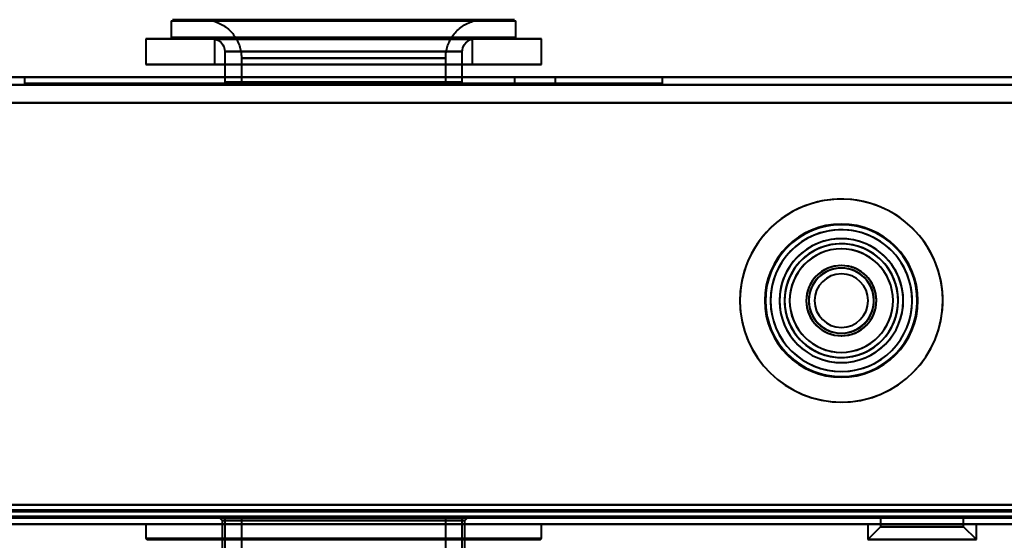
# Model space of a CAD drawing. Header units: millimetres. Extents: x -1442 to 3067, y -120 to 1171.
# Tile 18 of 66: x 302 to 379, y 127 to 168. Entities that reach past the tile are written whole.
import ezdxf

# ---------------------------------------------------------------- set-up
doc = ezdxf.new("R2010")
doc.units = ezdxf.units.MM
doc.layers.add('G-IMPT', color=8, linetype='Continuous', lineweight=40)

# ---------------------------------------------------------------- blocks, each defined once
blk = doc.blocks.new('NEXA 1500 CALQUES_dwg-769064-Gauche')
at = {"layer": 'G-IMPT'}
for p, q in [((314, 167.772), (314, 166.472)), ((314, 167.772), (332.671, 167.772)), ((314, 167.772), (322.329, 167.772)), ((332.633, 167.872), (314.1, 167.872)), ((316.5, 167.872), (331.714, 167.872)), ((331.714, 167.872), (316.5, 167.872)), ((322.329, 167.772), (341, 167.772)), ((340.9, 167.872), (322.367, 167.872)), ((323.286, 167.872), (338.5, 167.872)), ((338.5, 167.872), (323.286, 167.872)), ((332.671, 167.772), (341, 167.772)), ((341, 166.472), (341, 167.772)), ((312, 166.372), (312, 164.372)), ((333.437, 166.372), (312, 166.372)), ((312, 166.372), (333.437, 166.372)), ((312, 166.372), (321.563, 166.372)), ((322.329, 166.472), (314, 166.472)), ((332.671, 166.472), (314, 166.472)), ((314.1, 166.372), (332.633, 166.372)), ((317.4, 166.352), (317.4, 164.372)), ((331.369, 166.352), (317.4, 166.352)), ((317.4, 166.352), (331.369, 166.352)), ((343, 166.372), (321.563, 166.372)), ((321.563, 166.372), (343, 166.372)), ((341, 166.472), (322.329, 166.472)), ((322.367, 166.372), (340.9, 166.372)), ((337.6, 166.352), (323.631, 166.352)), ((323.631, 166.352), (337.6, 166.352)), ((341, 166.472), (332.671, 166.472)), ((333.437, 166.372), (343, 166.372)), ((337.6, 164.372), (337.6, 166.352)), ((343, 164.372), (343, 166.372)), ((318.2, 165.372), (318.2, 162.972)), ((331.062, 165.372), (318.2, 165.372)), ((318.2, 165.372), (331.062, 165.372)), ((336.8, 165.372), (323.938, 165.372)), ((323.938, 165.372), (336.8, 165.372)), ((336.8, 162.972), (336.8, 165.372)), ((321.563, 164.372), (312, 164.372)), ((333.437, 164.372), (312, 164.372)), ((312, 164.372), (333.437, 164.372)), ((331.369, 164.372), (317.4, 164.372)), ((317.4, 164.372), (331.369, 164.372)), ((319.5, 164.872), (319.5, 162.872)), ((319.5, 164.872), (330.564, 164.872)), ((330.564, 164.872), (319.5, 164.872)), ((343, 164.372), (321.563, 164.372)), ((321.563, 164.372), (343, 164.372)), ((337.6, 164.372), (323.631, 164.372)), ((323.631, 164.372), (337.6, 164.372)), ((324.436, 164.872), (335.5, 164.872)), ((335.5, 164.872), (324.436, 164.872)), ((343, 164.372), (333.437, 164.372)), ((335.5, 162.872), (335.5, 164.872)), ((416.4, 163.372), (-381.4, 163.372)), ((302.5, 163.372), (302.5, 162.872)), ((302.5, 163.372), (327.5, 163.372)), ((327.5, 163.372), (302.5, 163.372)), ((352.5, 163.372), (302.5, 163.372)), ((302.5, 162.872), (352.5, 162.872)), ((302.5, 162.872), (352.5, 162.872)), ((352.5, 162.872), (302.5, 162.872)), ((352.5, 162.872), (302.5, 162.872)), ((331.062, 162.972), (318.2, 162.972)), ((318.2, 162.872), (336.8, 162.872)), ((318.2, 162.872), (336.8, 162.872)), ((319.5, 162.872), (330.564, 162.872)), ((335.5, 162.872), (319.5, 162.872)), ((335.5, 162.872), (319.5, 162.872)), ((336.8, 162.972), (323.938, 162.972)), ((324.436, 162.872), (335.5, 162.872)), ((327.5, 163.372), (352.5, 163.372)), ((352.5, 163.372), (327.5, 163.372)), ((330.564, 162.872), (335.5, 162.872)), ((340.9, 163.372), (340.9, 162.872)), ((342.5, 163.372), (340.9, 163.372)), ((344.1, 163.372), (340.9, 163.372)), ((340.9, 163.372), (342.5, 163.372)), ((344.1, 162.872), (340.9, 162.872)), ((344.1, 162.872), (340.9, 162.872)), ((340.9, 162.872), (344.1, 162.872)), ((340.9, 162.872), (344.1, 162.872)), ((344.1, 163.372), (342.5, 163.372)), ((342.5, 163.372), (344.1, 163.372)), ((344.1, 162.872), (344.1, 163.372)), ((352.5, 162.872), (352.5, 163.372)), ((-416.4, 128.872), (416.4, 128.872)), ((317.784, 128.872), (318, 128.656)), ((334.308, 128.872), (317.784, 128.872)), ((320.692, 128.872), (317.784, 128.872)), ((317.784, 128.872), (337.216, 128.872)), ((317.784, 128.872), (337.216, 128.872)), ((318.2, 128.872), (318.2, 92.972)), ((318.2, 128.872), (331.062, 128.872)), ((336.8, 128.872), (318.2, 128.872)), ((336.8, 128.872), (318.2, 128.872)), ((319.5, 128.872), (319.5, 92.972)), ((319.5, 128.872), (335.5, 128.872)), ((319.5, 128.872), (335.5, 128.872)), ((330.564, 128.872), (319.5, 128.872)), ((337.216, 128.872), (320.692, 128.872)), ((323.938, 128.872), (336.8, 128.872)), ((335.5, 128.872), (324.436, 128.872)), ((335.5, 128.872), (330.564, 128.872)), ((331.062, 128.872), (336.8, 128.872)), ((337.216, 128.872), (334.308, 128.872)), ((335.5, 92.972), (335.5, 128.872)), ((336.8, 92.972), (336.8, 128.872)), ((337, 128.656), (337.216, 128.872)), ((369.58, 128.872), (369.58, 128.172)), ((369.58, 128.872), (369.58, 128.172)), ((369.58, 128.872), (376.08, 128.872)), ((369.58, 128.872), (376.08, 128.872)), ((369.58, 128.872), (376.08, 128.872)), ((369.58, 128.872), (376.08, 128.872)), ((372.83, 128.872), (369.58, 128.872)), ((372.83, 128.872), (369.58, 128.872)), ((376.08, 128.872), (372.83, 128.872)), ((376.08, 128.872), (372.83, 128.872)), ((376.08, 128.872), (372.83, 128.872)), ((376.08, 128.872), (372.83, 128.872)), ((376.08, 128.172), (376.08, 128.872)), ((376.08, 128.172), (376.08, 128.872)), ((-416.9, 128.372), (416.9, 128.372)), ((417.5, 128.372), (-400.5, 128.372)), ((417.5, 128.372), (-400.5, 128.372)), ((-381.9, 128.372), (416.9, 128.372)), ((312, 128.372), (312, 127.256)), ((327.5, 128.372), (312, 128.372)), ((312, 128.372), (338.36, 128.372)), ((316.64, 128.372), (327.5, 128.372)), ((318, 128.656), (318, 116.656)), ((318, 128.656), (320.844, 128.656)), ((318, 128.656), (334.156, 128.656)), ((334.156, 128.656), (318, 128.656)), ((320.844, 128.656), (318, 128.656)), ((320.844, 128.656), (337, 128.656)), ((337, 128.656), (320.844, 128.656)), ((343, 128.372), (327.5, 128.372)), ((327.5, 128.372), (343, 128.372)), ((334.156, 128.656), (337, 128.656)), ((337, 128.656), (334.156, 128.656)), ((337, 116.656), (337, 128.656)), ((343, 127.256), (343, 128.372)), ((368.58, 128.372), (368.58, 127.172)), ((368.58, 128.372), (368.58, 127.172)), ((368.58, 128.372), (372.83, 128.372)), ((368.58, 128.372), (372.83, 128.372)), ((372.83, 128.372), (368.58, 128.372)), ((372.83, 128.372), (368.58, 128.372)), ((369.58, 128.172), (368.58, 127.172)), ((369.58, 128.172), (368.58, 127.172)), ((369.58, 128.172), (372.83, 128.172)), ((369.58, 128.172), (372.83, 128.172)), ((372.83, 128.172), (369.58, 128.172)), ((372.83, 128.172), (369.58, 128.172)), ((372.83, 128.372), (377.08, 128.372)), ((372.83, 128.372), (377.08, 128.372)), ((377.08, 128.372), (372.83, 128.372)), ((377.08, 128.372), (372.83, 128.372)), ((372.83, 128.172), (376.08, 128.172)), ((372.83, 128.172), (376.08, 128.172)), ((376.08, 128.172), (372.83, 128.172)), ((376.08, 128.172), (372.83, 128.172)), ((377.08, 127.172), (376.08, 128.172)), ((377.08, 127.172), (376.08, 128.172)), ((377.08, 127.172), (377.08, 128.372)), ((377.08, 127.172), (377.08, 128.372)), ((338.36, 127.256), (312, 127.256)), ((312.1, 127.156), (338.29, 127.156)), ((313.97, 127.156), (313.655, 127.156)), ((343, 127.256), (316.64, 127.256)), ((316.71, 127.156), (342.9, 127.156)), ((318.002, 127.156), (317.217, 127.156)), ((324.253, 127.156), (323.193, 127.156)), ((331.807, 127.156), (330.747, 127.156)), ((337.783, 127.156), (336.998, 127.156)), ((341.345, 127.156), (341.03, 127.156)), ((368.58, 127.172), (372.83, 127.172)), ((368.58, 127.172), (372.83, 127.172)), ((372.83, 127.172), (368.58, 127.172)), ((372.83, 127.172), (368.58, 127.172)), ((372.83, 127.172), (377.08, 127.172)), ((372.83, 127.172), (377.08, 127.172)), ((377.08, 127.172), (372.83, 127.172)), ((377.08, 127.172), (372.83, 127.172))]:
    blk.add_line(p, q, dxfattribs=at)
at = {"layer": 'G-IMPT', "flags": 128}
for points in [[(316.5, 167.872), (316.62, 167.87), (316.74, 167.863), (316.859, 167.851), (316.978, 167.834), (317.096, 167.813), (317.213, 167.786), (317.329, 167.755), (317.444, 167.72), (317.557, 167.68), (317.668, 167.635), (317.778, 167.587), (317.885, 167.533), (317.991, 167.476), (318.094, 167.414), (318.194, 167.348), (318.292, 167.279), (318.386, 167.205), (318.478, 167.128), (318.567, 167.047), (318.652, 166.962), (318.734, 166.875), (318.812, 166.784), (318.887, 166.69), (318.958, 166.593), (319.024, 166.493), (319.087, 166.391), (319.146, 166.286), (319.2, 166.179), (319.25, 166.07), (319.296, 165.959), (319.337, 165.847), (319.374, 165.732), (319.406, 165.617), (319.434, 165.5), (319.456, 165.382), (319.474, 165.264), (319.488, 165.144), (319.496, 165.025), (319.5, 164.905), (319.5, 164.872)], [(335.5, 164.872), (335.502, 164.992), (335.51, 165.112), (335.522, 165.231), (335.538, 165.35), (335.56, 165.468), (335.586, 165.585), (335.617, 165.701), (335.652, 165.816), (335.692, 165.929), (335.737, 166.041), (335.786, 166.15), (335.839, 166.258), (335.897, 166.363), (335.958, 166.466), (336.024, 166.566), (336.094, 166.664), (336.167, 166.759), (336.245, 166.85), (336.325, 166.939), (336.41, 167.024), (336.498, 167.106), (336.589, 167.185), (336.683, 167.259), (336.779, 167.33), (336.879, 167.397), (336.981, 167.46), (337.086, 167.518), (337.193, 167.573), (337.302, 167.623), (337.413, 167.668), (337.526, 167.71), (337.64, 167.746), (337.755, 167.778), (337.872, 167.806), (337.99, 167.829), (338.109, 167.847), (338.228, 167.86), (338.348, 167.868), (338.468, 167.872), (338.5, 167.872)], [(317.4, 166.352), (317.558, 166.306), (317.695, 166.241), (317.912, 166.075), (318.042, 165.912), (318.114, 165.777), (318.182, 165.563), (318.2, 165.372)], [(336.8, 165.372), (336.812, 165.525), (336.844, 165.665), (336.953, 165.903), (337.08, 166.066), (337.197, 166.17), (337.4, 166.289), (337.6, 166.352)], [(416.4, 163.372), (216.95, 163.372), (17.5, 163.372), (-181.95, 163.372), (-381.4, 163.372)], [(-381.4, 163.372), (-181.95, 163.372), (17.5, 163.372), (216.95, 163.372), (416.4, 163.372)], [(416.4, 163.372), (216.95, 163.372), (17.5, 163.372), (-181.95, 163.372), (-381.4, 163.372)], [(-381.4, 163.372), (-181.95, 163.372), (17.5, 163.372), (216.95, 163.372), (416.4, 163.372)], [(416.4, 162.772), (216.95, 162.772), (17.5, 162.772), (-181.95, 162.772), (-381.4, 162.772)], [(-381.4, 162.772), (-181.95, 162.772), (17.5, 162.772), (216.95, 162.772), (416.4, 162.772)], [(-381.4, 162.772), (-181.95, 162.772), (17.5, 162.772), (216.95, 162.772), (416.4, 162.772)], [(416.4, 162.772), (216.95, 162.772), (17.5, 162.772), (-181.95, 162.772), (-381.4, 162.772)], [(-381.9, 161.372), (-182.325, 161.372), (17.25, 161.372), (216.825, 161.372), (416.4, 161.372)], [(416.4, 161.372), (216.825, 161.372), (17.25, 161.372), (-182.325, 161.372), (-381.9, 161.372)], [(-381.9, 161.372), (-182.325, 161.372), (17.25, 161.372), (216.825, 161.372), (416.4, 161.372)], [(416.4, 161.372), (216.825, 161.372), (17.25, 161.372), (-182.325, 161.372), (-381.9, 161.372)], [(-381.4, 161.372), (-181.95, 161.372), (17.5, 161.372), (216.95, 161.372), (416.4, 161.372)], [(-381.4, 161.372), (-181.95, 161.372), (17.5, 161.372), (216.95, 161.372), (416.4, 161.372)], [(416.4, 161.372), (216.95, 161.372), (17.5, 161.372), (-181.95, 161.372), (-381.4, 161.372)], [(416.4, 161.372), (216.95, 161.372), (17.5, 161.372), (-181.95, 161.372), (-381.4, 161.372)], [(416.4, 129.872), (216.95, 129.872), (17.5, 129.872), (-181.95, 129.872), (-381.4, 129.872)], [(-381.4, 129.872), (-181.95, 129.872), (17.5, 129.872), (216.95, 129.872), (416.4, 129.872)], [(416.4, 129.872), (216.95, 129.872), (17.5, 129.872), (-181.95, 129.872), (-381.4, 129.872)], [(-381.4, 129.872), (-181.95, 129.872), (17.5, 129.872), (216.95, 129.872), (416.4, 129.872)], [(-381.4, 129.872), (-181.95, 129.872), (17.5, 129.872), (216.95, 129.872), (416.4, 129.872)], [(416.4, 129.872), (216.95, 129.872), (17.5, 129.872), (-181.95, 129.872), (-381.4, 129.872)], [(416.4, 129.872), (216.95, 129.872), (17.5, 129.872), (-181.95, 129.872), (-381.4, 129.872)], [(-381.4, 129.872), (-181.95, 129.872), (17.5, 129.872), (216.95, 129.872), (416.4, 129.872)], [(-416.9, 128.972), (-208.45, 128.972), (0, 128.972), (208.45, 128.972), (416.9, 128.972)], [(416.9, 128.972), (208.45, 128.972), (0, 128.972), (-208.45, 128.972), (-416.9, 128.972)], [(416.9, 128.972), (208.45, 128.972), (0, 128.972), (-208.45, 128.972), (-416.9, 128.972)], [(-416.9, 128.972), (-208.45, 128.972), (0, 128.972), (208.45, 128.972), (416.9, 128.972)], [(416.9, 128.972), (208.45, 128.972), (0, 128.972), (-208.45, 128.972), (-416.9, 128.972)], [(-416.9, 128.972), (-208.45, 128.972), (0, 128.972), (208.45, 128.972), (416.9, 128.972)], [(-416.9, 128.872), (-208.45, 128.872), (0, 128.872), (208.45, 128.872), (416.9, 128.872)], [(416.9, 128.872), (208.45, 128.872), (0, 128.872), (-208.45, 128.872), (-416.9, 128.872)], [(416.4, 129.472), (208.2, 129.472), (0, 129.472), (-208.2, 129.472), (-416.4, 129.472)], [(-416.4, 129.472), (-208.2, 129.472), (0, 129.472), (208.2, 129.472), (416.4, 129.472)], [(416.4, 129.372), (208.2, 129.372), (0, 129.372), (-208.2, 129.372), (-416.4, 129.372)], [(-416.4, 129.372), (-208.2, 129.372), (0, 129.372), (208.2, 129.372), (416.4, 129.372)], [(-416.4, 129.372), (-208.2, 129.372), (0, 129.372), (208.2, 129.372), (416.4, 129.372)], [(416.4, 129.372), (208.2, 129.372), (0, 129.372), (-208.2, 129.372), (-416.4, 129.372)], [(416.4, 129.372), (208.2, 129.372), (0, 129.372), (-208.2, 129.372), (-416.4, 129.372)], [(-416.4, 129.372), (-208.2, 129.372), (0, 129.372), (208.2, 129.372), (416.4, 129.372)], [(-416.4, 128.872), (-208.2, 128.872), (0, 128.872), (208.2, 128.872), (416.4, 128.872)], [(416.4, 128.872), (208.2, 128.872), (0, 128.872), (-208.2, 128.872), (-416.4, 128.872)], [(-416.4, 128.872), (-208.2, 128.872), (0, 128.872), (208.2, 128.872), (416.4, 128.872)], [(416.4, 128.872), (208.2, 128.872), (0, 128.872), (-208.2, 128.872), (-416.4, 128.872)], [(416.4, 128.872), (208.2, 128.872), (0, 128.872), (-208.2, 128.872), (-416.4, 128.872)], [(-416.4, 128.872), (-208.2, 128.872), (0, 128.872), (208.2, 128.872), (416.4, 128.872)], [(416.4, 128.872), (208.2, 128.872), (0, 128.872), (-208.2, 128.872), (-416.4, 128.872)], [(-416.4, 128.872), (-208.2, 128.872), (0, 128.872), (208.2, 128.872), (416.4, 128.872)], [(416.4, 128.872), (208.2, 128.872), (0, 128.872), (-208.2, 128.872), (-416.4, 128.872)], [(-416.4, 128.872), (-208.2, 128.872), (0, 128.872), (208.2, 128.872), (416.4, 128.872)], [(-416.4, 128.872), (-208.2, 128.872), (0, 128.872), (208.2, 128.872), (416.4, 128.872)], [(416.4, 128.872), (208.2, 128.872), (0, 128.872), (-208.2, 128.872), (-416.4, 128.872)], [(416.4, 129.472), (216.825, 129.472), (17.25, 129.472), (-182.325, 129.472), (-381.9, 129.472)], [(-381.9, 129.472), (-182.325, 129.472), (17.25, 129.472), (216.825, 129.472), (416.4, 129.472)], [(-381.9, 129.472), (-182.325, 129.472), (17.25, 129.472), (216.825, 129.472), (416.4, 129.472)], [(416.4, 129.472), (216.825, 129.472), (17.25, 129.472), (-182.325, 129.472), (-381.9, 129.472)], [(416.9, 128.972), (217.2, 128.972), (17.5, 128.972), (-182.2, 128.972), (-381.9, 128.972)], [(-381.9, 128.972), (-182.2, 128.972), (17.5, 128.972), (217.2, 128.972), (416.9, 128.972)], [(416.9, 128.972), (217.2, 128.972), (17.5, 128.972), (-182.2, 128.972), (-381.9, 128.972)], [(-381.9, 128.972), (-182.2, 128.972), (17.5, 128.972), (217.2, 128.972), (416.9, 128.972)], [(416.9, 128.972), (217.2, 128.972), (17.5, 128.972), (-182.2, 128.972), (-381.9, 128.972)], [(-381.9, 128.972), (-182.2, 128.972), (17.5, 128.972), (217.2, 128.972), (416.9, 128.972)], [(-381.9, 128.872), (-182.2, 128.872), (17.5, 128.872), (217.2, 128.872), (416.9, 128.872)], [(416.9, 128.872), (217.2, 128.872), (17.5, 128.872), (-182.2, 128.872), (-381.9, 128.872)], [(-381.5, 128.872), (-182, 128.872), (17.5, 128.872), (217, 128.872), (416.5, 128.872)], [(416.5, 128.872), (217, 128.872), (17.5, 128.872), (-182, 128.872), (-381.5, 128.872)], [(-381.5, 128.872), (-182, 128.872), (17.5, 128.872), (217, 128.872), (416.5, 128.872)], [(416.5, 128.872), (217, 128.872), (17.5, 128.872), (-182, 128.872), (-381.5, 128.872)], [(-416.9, 128.372), (-208.45, 128.372), (0, 128.372), (208.45, 128.372), (416.9, 128.372)], [(416.9, 128.372), (208.45, 128.372), (0, 128.372), (-208.45, 128.372), (-416.9, 128.372)], [(416.9, 128.372), (208.45, 128.372), (0, 128.372), (-208.45, 128.372), (-416.9, 128.372)], [(-416.9, 128.372), (-208.45, 128.372), (0, 128.372), (208.45, 128.372), (416.9, 128.372)], [(-400.5, 128.372), (-196.15, 128.372), (8.2, 128.372), (212.55, 128.372), (416.9, 128.372)], [(416.9, 128.372), (212.55, 128.372), (8.2, 128.372), (-196.15, 128.372), (-400.5, 128.372)], [(416.9, 128.372), (212.55, 128.372), (8.2, 128.372), (-196.15, 128.372), (-400.5, 128.372)], [(416.9, 128.372), (212.55, 128.372), (8.2, 128.372), (-196.15, 128.372), (-400.5, 128.372)], [(-400.5, 128.372), (-196.15, 128.372), (8.2, 128.372), (212.55, 128.372), (416.9, 128.372)], [(-400.5, 128.372), (-196.15, 128.372), (8.2, 128.372), (212.55, 128.372), (416.9, 128.372)], [(-400.5, 128.372), (-196.15, 128.372), (8.2, 128.372), (212.55, 128.372), (416.9, 128.372)], [(416.9, 128.372), (212.55, 128.372), (8.2, 128.372), (-196.15, 128.372), (-400.5, 128.372)], [(-381.9, 128.372), (-182.2, 128.372), (17.5, 128.372), (217.2, 128.372), (416.9, 128.372)], [(-381.9, 128.372), (-183.8, 128.372), (14.3, 128.372), (212.4, 128.372), (410.5, 128.372)], [(410.5, 128.372), (212.4, 128.372), (14.3, 128.372), (-183.8, 128.372), (-381.9, 128.372)], [(-381.9, 128.372), (-183.8, 128.372), (14.3, 128.372), (212.4, 128.372), (410.5, 128.372)], [(416.9, 128.372), (217.2, 128.372), (17.5, 128.372), (-182.2, 128.372), (-381.9, 128.372)], [(410.5, 128.372), (212.4, 128.372), (14.3, 128.372), (-183.8, 128.372), (-381.9, 128.372)], [(416.9, 128.372), (217.2, 128.372), (17.5, 128.372), (-182.2, 128.372), (-381.9, 128.372)], [(-381.9, 128.372), (-183.8, 128.372), (14.3, 128.372), (212.4, 128.372), (410.5, 128.372)], [(410.5, 128.372), (212.4, 128.372), (14.3, 128.372), (-183.8, 128.372), (-381.9, 128.372)], [(410.5, 128.372), (212.4, 128.372), (14.3, 128.372), (-183.8, 128.372), (-381.9, 128.372)], [(-381.9, 128.372), (-183.8, 128.372), (14.3, 128.372), (212.4, 128.372), (410.5, 128.372)], [(-381.9, 128.372), (-182.2, 128.372), (17.5, 128.372), (217.2, 128.372), (416.9, 128.372)], [(-381.9, 128.372), (-182.2, 128.372), (17.5, 128.372), (217.2, 128.372), (416.9, 128.372)], [(416.9, 128.372), (217.2, 128.372), (17.5, 128.372), (-182.2, 128.372), (-381.9, 128.372)], [(-381.9, 128.372), (-182.2, 128.372), (17.5, 128.372), (217.2, 128.372), (416.9, 128.372)], [(416.9, 128.372), (217.2, 128.372), (17.5, 128.372), (-182.2, 128.372), (-381.9, 128.372)], [(313.695, 127.156), (314.575, 127.156), (315.456, 127.156), (316.336, 127.156), (317.217, 127.156)], [(323.193, 127.156), (320.887, 127.156), (318.581, 127.156), (316.275, 127.156), (313.97, 127.156)], [(318.002, 127.156), (321.188, 127.156), (324.375, 127.156), (327.561, 127.156), (330.747, 127.156)], [(336.998, 127.156), (333.812, 127.156), (330.625, 127.156), (327.439, 127.156), (324.253, 127.156)], [(331.807, 127.156), (334.113, 127.156), (336.419, 127.156), (338.725, 127.156), (341.03, 127.156)], [(341.305, 127.156), (340.425, 127.156), (339.544, 127.156), (338.664, 127.156), (337.783, 127.156)]]:
    blk.add_lwpolyline(points, dxfattribs=at)
at = {"layer": 'G-IMPT'}
for radius, start, end in [(7.95, 22.52267, 202.52267), (7.95, 22.52267, 202.52267), (7.95, 22.52267, 202.52267), (7.95, 22.52267, 202.52267), (7.95, 354.89261, 174.89261), (7.95, 354.89261, 174.89261), (7.95, 354.89261, 174.89261), (7.95, 354.89261, 174.89261), (6, 360, 180), (6, 360, 180), (6, 0, 180), (6, 0, 180), (6, 0, 180), (6, 360, 180), (6, 360, 180), (6, 360, 180), (6, 0, 180), (6, 0, 180), (6, 0, 180), (6, 360, 180), (6, 0, 180), (6, 0, 180), (5.95, 22.52267, 202.52267), (5.95, 22.52267, 202.52267), (5.95, 22.52267, 202.52267), (5.95, 354.89261, 174.89261), (5.95, 354.89261, 174.89261), (5.95, 354.89261, 174.89261), (5.55, 22.52267, 202.52267), (5.55, 22.52267, 202.52267), (5.55, 354.89261, 174.89261), (5.55, 354.89261, 174.89261), (4.85, 22.52267, 202.52267), (4.85, 22.52267, 202.52267), (4.85, 22.52267, 202.52267), (4.85, 22.52267, 202.52267), (4.85, 354.89261, 174.89261), (4.85, 354.89261, 174.89261), (4.85, 354.89261, 174.89261), (4.85, 354.89261, 174.89261), (4.45, 360, 180), (4.45, 17.41529, 197.41529), (4.45, 22.52267, 202.52267), (4.45, 22.52267, 180), (4.45, 22.52267, 202.52267), (4.45, 22.52267, 202.52267), (4.45, 22.52267, 202.52267), (4.45, 22.52267, 202.52267), (4.45, 360, 180), (4.45, 0, 180), (4.45, 354.89261, 174.89261), (4.45, 354.89261, 174.89261), (4.45, 354.89261, 174.89261), (4.45, 354.89261, 174.89261), (4.45, 354.89261, 174.89261), (4.45, 354.89261, 174.89261), (4.05, 0, 180), (4.05, 17.41529, 197.41529), (4.05, 0, 180), (4.05, 17.41529, 197.41529), (7.95, 202.52267, 22.52267), (7.95, 202.52267, 22.52267), (7.95, 202.52267, 22.52267), (7.95, 202.52267, 22.52267), (5.95, 202.52267, 22.52267), (5.95, 202.52267, 22.52267), (5.95, 202.52267, 22.52267), (2.75, 0, 180), (2.75, 17.41529, 197.41529), (2.75, 360, 180), (2.75, 17.41529, 197.41529), (2.75, 22.52267, 202.52267), (2.75, 22.52267, 202.52267), (2.75, 354.89261, 174.89261), (2.75, 354.89261, 174.89261), (2.55, 0, 180), (2.55, 0, 180), (2.55, 22.52267, 202.52267), (2.55, 17.41529, 197.41529), (2.55, 22.52267, 202.52267), (2.55, 22.52267, 202.52267), (2.55, 22.52267, 202.52267), (2.55, 22.52267, 202.52267), (2.55, 112.52267, 202.52267), (2.55, 112.52267, 180), (2.55, 354.89261, 174.89261), (2.55, 354.89261, 174.89261), (2.55, 354.89261, 174.89261), (2.55, 354.89261, 174.89261), (2.55, 354.89261, 174.89261), (2.55, 354.89261, 174.89261), (2.55, 22.52267, 112.52267), (2.55, 0, 112.52267), (5.55, 202.52267, 22.52267), (5.55, 202.52267, 22.52267), (4.85, 202.52267, 22.52267), (4.85, 202.52267, 22.52267), (4.85, 202.52267, 22.52267), (4.85, 202.52267, 22.52267), (4.45, 202.52267, 22.52267), (4.45, 202.52267, 22.52267), (4.45, 202.52267, 22.52267), (4.45, 202.52267, 22.52267), (4.45, 202.52267, 22.52267), (2.1, 90, 270), (2.1, 0, 180), (2.1, 90, 270), (2.1, 90, 270), (2.1, 90, 180), (2.1, 90, 180), (2.1, 90, 270), (2.1, 360, 180), (2.1, 270, 90), (2.1, 270, 90), (2.1, 270, 90), (2.1, 270, 90), (2.1, 270, 90), (2.1, 270, 90), (4.45, 360, 22.52267), (7.95, 174.89261, 354.89261), (7.95, 174.89261, 354.89261), (7.95, 174.89261, 354.89261), (7.95, 174.89261, 354.89261), (4.45, 197.41529, 17.41529), (4.05, 197.41529, 17.41529), (4.05, 197.41529, 17.41529), (2.75, 197.41529, 17.41529), (2.75, 197.41529, 17.41529), (2.75, 202.52267, 22.52267), (2.75, 202.52267, 22.52267), (2.55, 202.52267, 22.52267), (2.55, 202.52267, 22.52267), (2.55, 202.52267, 22.52267), (2.55, 202.52267, 22.52267), (2.55, 202.52267, 22.52267), (2.55, 264.89261, 17.41529), (2.55, 0, 22.52267), (6, 180, 0), (6, 180, 360), (6, 180, 0), (6, 180, 0), (6, 180, 360), (6, 180, 0), (6, 180, 360), (6, 180, 360), (6, 180, 270), (6, 180, 360), (6, 180, 0), (6, 180, 0), (6, 180, 0), (6, 180, 0), (5.95, 174.89261, 354.89261), (5.95, 174.89261, 354.89261), (5.95, 174.89261, 354.89261), (5.55, 174.89261, 354.89261), (5.55, 174.89261, 354.89261), (4.85, 174.89261, 354.89261), (4.85, 174.89261, 354.89261), (4.85, 174.89261, 354.89261), (4.85, 174.89261, 354.89261), (4.45, 174.89261, 354.89261), (4.45, 174.89261, 197.41529), (4.45, 174.89261, 354.89261), (4.45, 174.89261, 354.89261), (4.45, 174.89261, 180), (4.45, 174.89261, 354.89261), (4.45, 180, 360), (4.45, 180, 202.52267), (4.45, 180, 354.89261), (4.45, 180, 0), (4.45, 180, 0), (4.45, 202.52267, 360), (4.05, 180, 360), (4.05, 180, 0), (2.75, 174.89261, 354.89261), (2.75, 174.89261, 354.89261), (2.75, 180, 0), (2.75, 180, 0), (2.55, 174.89261, 264.89261), (2.55, 174.89261, 180), (2.55, 174.89261, 354.89261), (2.55, 174.89261, 354.89261), (2.55, 174.89261, 354.89261), (2.55, 174.89261, 354.89261), (2.55, 180, 360), (2.55, 180, 0), (2.55, 180, 354.89261), (2.55, 180, 0), (2.55, 202.52267, 0), (2.1, 180, 0), (2.1, 180, 270), (2.1, 180, 270), (2.1, 180, 0), (6, 270, 0), (4.45, 197.41529, 354.89261), (2.55, 197.41529, 264.89261), (2.55, 264.89261, 354.89261)]:
    blk.add_arc((366.5, 145.872), radius, start, end, dxfattribs=at)
for points in [[(316.675, 127.206), (315.229, 127.21), (312.899, 127.218), (311.622, 127.231), (312.765, 127.241), (316.148, 127.263), (321.289, 127.241), (327.357, 127.231), (333.44, 127.218), (336.885, 127.21), (338.325, 127.206)], [(338.325, 127.206), (336.879, 127.202), (333.427, 127.193), (327.355, 127.18), (321.313, 127.17), (316.231, 127.149), (312.835, 127.17), (311.674, 127.18), (312.921, 127.193), (315.235, 127.202), (316.675, 127.206)], [(338.325, 127.206), (339.771, 127.21), (342.101, 127.218), (343.378, 127.231), (342.235, 127.241), (338.852, 127.263), (333.711, 127.241), (327.643, 127.231), (321.56, 127.218), (318.115, 127.21), (316.675, 127.206)], [(316.675, 127.206), (318.121, 127.202), (321.573, 127.193), (327.645, 127.18), (333.687, 127.17), (338.769, 127.149), (342.165, 127.17), (343.326, 127.18), (342.079, 127.193), (339.765, 127.202), (338.325, 127.206)]]:
    blk.add_open_spline(points, degree=3, dxfattribs=at)

msp = doc.modelspace()

# ---------------------------------------------------------------- linework, layer by layer
at = {"color": 94, "lineweight": 30}
msp.add_line((-592.1, 128.372), (627.1, 128.372), dxfattribs=at)
msp.add_line((-592.1, 128.372), (627.1, 128.372), dxfattribs=at)

# ---------------------------------------------------------------- block references
at = {"layer": 'G-IMPT'}
msp.add_blockref('NEXA 1500 CALQUES_dwg-769064-Gauche', (0, 0), dxfattribs=at)

doc.saveas('drawing.dxf')
